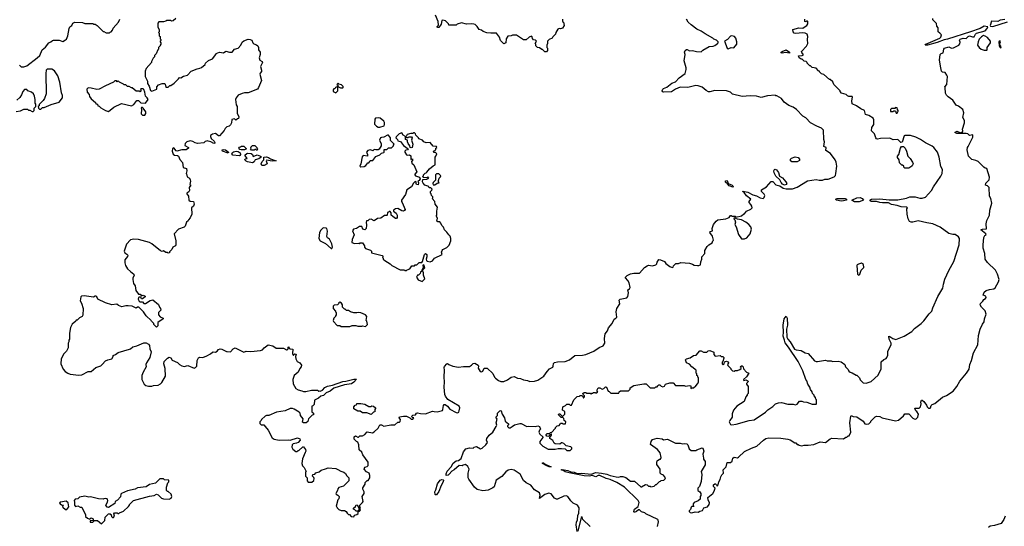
# Model space of a CAD drawing. Extents: x 2386423 to 2568864, y 578392 to 761999.
# Tile 62 of 256: x 2476534 to 2489059, y 640548 to 646988. Entities that reach past the tile are written whole.
import ezdxf

# ---------------------------------------------------------------- set-up
doc = ezdxf.new("R2010")
doc.units = 0

msp = doc.modelspace()

# ---------------------------------------------------------------- linework, layer by layer
at = {"layer": '0CON05XD'}
for points in [[(2483440, 646995), (2483440, 646965), (2483450, 646955), (2483460, 646915), (2483438, 646882), (2483415, 646872), (2483395, 646878), (2483382, 646868), (2483353, 646827), (2483350, 646805), (2483315, 646770), (2483308, 646755), (2483270, 646735), (2483250, 646715), (2483250, 646685), (2483240, 646665), (2483240, 646635), (2483250, 646625), (2483250, 646595), (2483235, 646580), (2483215, 646580), (2483185, 646610), (2483175, 646610), (2483145, 646630), (2483123, 646633), (2483100, 646655), (2483098, 646678), (2483090, 646685), (2483110, 646715), (2483095, 646730), (2483072, 646732), (2483058, 646748), (2483055, 646770), (2483045, 646778), (2483015, 646768), (2482975, 646732), (2482943, 646733), (2482855, 646790), (2482805, 646792), (2482785, 646782), (2482743, 646777), (2482722, 646745), (2482718, 646692), (2482695, 646682), (2482650, 646725), (2482638, 646765), (2482598, 646818), (2482526, 646816), (2482475, 646822), (2482428, 646838), (2482410, 646855), (2482378, 646865), (2482355, 646900), (2482330, 646925), (2482312, 646932), (2482285, 646937), (2482217, 646933), (2482155, 646947), (2482098, 646932), (2482085, 646920), (2481995, 646920), (2481990, 646935), (2481950, 646975), (2481915, 646982), (2481904, 646976), (2481897, 646933), (2481865, 646891), (2481855, 646890), (2481847, 646895), (2481847, 646903), (2481862, 646918), (2481858, 646965), (2481825, 647046)], [(2476532, 646412), (2476555, 646390), (2476585, 646390), (2476625, 646400), (2476758, 646502), (2476790, 646535), (2476822, 646605), (2476863, 646637), (2476907, 646693), (2476930, 646705), (2476950, 646725), (2476965, 646730), (2477035, 646728), (2477085, 646710), (2477118, 646732), (2477128, 646742), (2477146, 646784), (2477163, 646877), (2477174, 646896), (2477198, 646915), (2477212, 646945), (2477235, 646958), (2477332, 646952), (2477365, 646940), (2477465, 646940), (2477475, 646930), (2477495, 646930), (2477520, 646915), (2477595, 646840), (2477605, 646840), (2477635, 646820), (2477675, 646820), (2477685, 646830), (2477698, 646832), (2477717, 646853), (2477725, 646880), (2477790, 646955), (2477808, 646995)], [(2478520, 647005), (2478488, 646972), (2478465, 646970), (2478455, 646980), (2478405, 646980), (2478392, 646968), (2478365, 646960), (2478305, 646960), (2478290, 646945), (2478290, 646895), (2478310, 646865), (2478310, 646835), (2478302, 646825), (2478310, 646815), (2478310, 646785), (2478320, 646775), (2478320, 646745), (2478330, 646735), (2478330, 646725), (2478320, 646715), (2478320, 646705), (2478330, 646695), (2478330, 646675), (2478320, 646665), (2478320, 646655), (2478300, 646635), (2478300, 646615), (2478290, 646605), (2478270, 646555), (2478250, 646535), (2478250, 646515), (2478233, 646497), (2478210, 646455), (2478210, 646445), (2478143, 646367), (2478132, 646335), (2478132, 646265), (2478160, 646205), (2478162, 646175), (2478182, 646145), (2478199, 646089), (2478215, 646078), (2478280, 646105), (2478280, 646135), (2478300, 646160), (2478345, 646177), (2478378, 646178), (2478387, 646167), (2478395, 646130), (2478425, 646130), (2478445, 646150), (2478455, 646150), (2478499, 646181), (2478554, 646236), (2478568, 646252), (2478585, 646248), (2478620, 646270), (2478668, 646285), (2478716, 646334), (2478790, 646365), (2478825, 646370), (2478849, 646381), (2478892, 646418), (2478900, 646435), (2478935, 646470), (2478985, 646492), (2479030, 646545), (2479035, 646560), (2479076, 646576), (2479125, 646569), (2479155, 646586), (2479205, 646574), (2479236, 646574), (2479265, 646613), (2479315, 646628), (2479348, 646665), (2479365, 646702), (2479385, 646720), (2479441, 646739), (2479465, 646738), (2479486, 646726), (2479498, 646695), (2479511, 646681), (2479548, 646668), (2479562, 646655), (2479572, 646635), (2479572, 646605), (2479592, 646575), (2479592, 646545), (2479582, 646505), (2479590, 646475), (2479620, 646455), (2479622, 646445), (2479598, 646395), (2479612, 646345), (2479612, 646328), (2479592, 646308), (2479588, 646295), (2479610, 646215), (2479573, 646125), (2479558, 646105), (2479440, 646060), (2479395, 646060), (2479365, 646048), (2479312, 646028), (2479287, 645995), (2479280, 645975), (2479290, 645905), (2479300, 645885), (2479302, 645802), (2479322, 645755), (2479318, 645732), (2479303, 645727), (2479285, 645710), (2479265, 645728), (2479235, 645718), (2479230, 645675), (2479215, 645650), (2479197, 645633), (2479170, 645625), (2479147, 645603), (2479135, 645580), (2479078, 645512), (2479065, 645510), (2479025, 645540), (2478988, 645532), (2478962, 645515), (2478960, 645505), (2478969, 645479), (2479008, 645445), (2479018, 645425), (2479015, 645418), (2479005, 645414), (2478965, 645437), (2478933, 645443), (2478925, 645450), (2478895, 645440), (2478877, 645423), (2478795, 645416), (2478765, 645421), (2478735, 645440), (2478705, 645447), (2478660, 645435), (2478638, 645415), (2478635, 645390), (2478680, 645365), (2478680, 645355), (2478650, 645335), (2478595, 645333), (2478535, 645318), (2478525, 645320), (2478495, 645358), (2478479, 645351), (2478473, 645315), (2478485, 645280), (2478505, 645266), (2478543, 645263), (2478554, 645254), (2478571, 645211), (2478604, 645174), (2478615, 645110), (2478658, 645095), (2478662, 645065), (2478650, 645035), (2478657, 645027), (2478665, 644990), (2478693, 644973), (2478703, 644953), (2478707, 644935), (2478700, 644895), (2478710, 644885), (2478692, 644855), (2478694, 644815), (2478685, 644800), (2478660, 644785), (2478660, 644775), (2478682, 644745), (2478688, 644695), (2478705, 644680), (2478745, 644677), (2478754, 644645), (2478744, 644616), (2478722, 644595), (2478723, 644515), (2478701, 644469), (2478680, 644445), (2478678, 644432), (2478656, 644414), (2478638, 644362), (2478625, 644350), (2478554, 644326), (2478498, 644265), (2478520, 644175), (2478521, 644125), (2478517, 644115), (2478482, 644095), (2478471, 644069), (2478442, 644038), (2478440, 644025), (2478425, 644020), (2478415, 644030), (2478395, 644030), (2478365, 644048), (2478345, 644043), (2478325, 644050), (2478215, 644140), (2478186, 644156), (2478045, 644194), (2477985, 644199), (2477945, 644190), (2477893, 644135), (2477863, 644045), (2477870, 644025), (2477899, 644009), (2477908, 643995), (2477905, 643978), (2477872, 643935), (2477873, 643897), (2477881, 643865), (2477905, 643822), (2477945, 643787)], [(2480785, 640670), (2480792, 640688), (2480825, 640700), (2480838, 640712), (2480840, 640740), (2480855, 640740), (2480870, 640755), (2480860, 640765), (2480860, 640775), (2480870, 640785), (2480860, 640795), (2480860, 640815), (2480895, 640850), (2480902, 640865), (2480892, 640925), (2480918, 640965), (2480918, 640985), (2480901, 641021), (2480901, 641039), (2480930, 641085), (2480930, 641105), (2480955, 641130), (2480968, 641132), (2480990, 641165), (2480990, 641195), (2480980, 641225), (2480945, 641240), (2480918, 641275), (2480925, 641302), (2480955, 641310), (2480968, 641322), (2480968, 641365), (2480900, 641455), (2480885, 641490), (2480852, 641522), (2480848, 641585), (2480837, 641617), (2480820, 641625), (2480790, 641655), (2480790, 641685), (2480805, 641698), (2480835, 641680), (2480845, 641680), (2480863, 641697), (2480895, 641698), (2480926, 641714), (2480955, 641748), (2481022, 641738), (2481045, 641750), (2481093, 641797), (2481115, 641838), (2481135, 641840), (2481165, 641822), (2481257, 641837), (2481305, 641838), (2481345, 641870), (2481367, 641873), (2481375, 641880), (2481380, 641905), (2481360, 641925), (2481365, 641938), (2481415, 641947), (2481455, 641947), (2481498, 641928), (2481515, 641910), (2481535, 641910), (2481547, 641927), (2481532, 641932), (2481520, 641945), (2481535, 641960), (2481570, 641965), (2481580, 641985), (2481595, 641992), (2481635, 641982), (2481695, 641980), (2481785, 642010), (2481808, 642008), (2481845, 642004), (2481911, 642019), (2481919, 642031), (2481924, 642085), (2481935, 642098), (2481947, 642097), (2481978, 642075), (2482007, 642037), (2482085, 641993), (2482105, 641992), (2482119, 642001), (2482126, 642014), (2482132, 642055), (2482126, 642076), (2481982, 642162), (2481951, 642201), (2481943, 642223), (2481932, 642315), (2481939, 642385), (2481934, 642445), (2481940, 642535), (2481933, 642565), (2481939, 642581), (2481970, 642615), (2481977, 642617), (2481993, 642603), (2482043, 642583), (2482115, 642572), (2482179, 642581), (2482255, 642580), (2482283, 642597), (2482302, 642618), (2482325, 642622), (2482368, 642595), (2482372, 642585), (2482365, 642560), (2482392, 642515), (2482408, 642512), (2482425, 642520), (2482442, 642558), (2482479, 642559), (2482555, 642492), (2482574, 642445), (2482588, 642432), (2482625, 642402), (2482655, 642388), (2482695, 642387), (2482741, 642409), (2482785, 642443), (2482825, 642452), (2482865, 642432), (2482905, 642428), (2482945, 642408), (2482995, 642402), (2483025, 642390), (2483085, 642393), (2483124, 642406), (2483202, 642455), (2483245, 642518), (2483275, 642548), (2483315, 642570), (2483322, 642585), (2483324, 642616), (2483339, 642631), (2483375, 642640), (2483475, 642642), (2483527, 642663), (2483595, 642718), (2483693, 642723), (2483735, 642732), (2483837, 642773), (2483905, 642820), (2483955, 642842), (2483977, 642877), (2483972, 642935), (2483980, 642995), (2484010, 643035), (2484025, 643070), (2484070, 643125), (2484095, 643180), (2484118, 643192), (2484130, 643205), (2484123, 643275), (2484132, 643315), (2484168, 643375), (2484158, 643422), (2484174, 643436), (2484235, 643448), (2484256, 643454), (2484271, 643469), (2484280, 643515), (2484270, 643555), (2484293, 643567), (2484302, 643585), (2484286, 643645), (2484272, 643672), (2484240, 643705), (2484240, 643715), (2484260, 643735), (2484304, 643756), (2484345, 643766), (2484420, 643765), (2484484, 643836), (2484515, 643860), (2484535, 643867), (2484585, 643860), (2484625, 643870), (2484640, 643885), (2484642, 643905), (2484665, 643938), (2484685, 643937), (2484736, 643916), (2484755, 643888), (2484805, 643852), (2484835, 643840), (2484848, 643842), (2484852, 643858), (2484883, 643887), (2484915, 643890), (2484945, 643902), (2485055, 643892), (2485092, 643882), (2485115, 643868), (2485155, 643862), (2485175, 643862), (2485196, 643874), (2485198, 643912), (2485210, 643945), (2485212, 643975), (2485248, 644015), (2485250, 644055), (2485280, 644105), (2485300, 644125), (2485345, 644150), (2485350, 644175), (2485360, 644185), (2485347, 644235), (2485313, 644285), (2485323, 644297), (2485347, 644303), (2485342, 644335), (2485360, 644385), (2485392, 644425), (2485415, 644442), (2485515, 644457), (2485560, 644475), (2485575, 644500), (2485585, 644500), (2485595, 644490), (2485635, 644490), (2485645, 644480), (2485717, 644493), (2485745, 644520), (2485755, 644520), (2485780, 644555), (2485835, 644580), (2485850, 644595), (2485847, 644617), (2485835, 644640), (2485812, 644665), (2485813, 644677), (2485837, 644705), (2485778, 644748), (2485750, 644790), (2485732, 644805), (2485735, 644810), (2485795, 644794), (2485861, 644761), (2485909, 644749), (2485952, 644725), (2485990, 644715), (2486005, 644728), (2486011, 644755), (2486005, 644772), (2485972, 644805), (2485970, 644825), (2486036, 644864), (2486095, 644930), (2486115, 644930), (2486155, 644890), (2486205, 644878), (2486248, 644848), (2486286, 644836), (2486363, 644837), (2486425, 644860), (2486555, 644940), (2486665, 644958), (2486705, 644948), (2486745, 644948), (2486778, 644962), (2486819, 644961), (2486895, 644992), (2486911, 645009), (2486918, 645032), (2486928, 645128), (2486920, 645175), (2486906, 645206), (2486847, 645287), (2486787, 645325), (2486792, 645365), (2486762, 645375), (2486774, 645435), (2486763, 645467), (2486760, 645585), (2486735, 645610), (2486673, 645633), (2486595, 645678), (2486535, 645740), (2486495, 645760), (2486416, 645846), (2486375, 645878), (2486317, 645897), (2486261, 645941), (2486226, 645986), (2486165, 646020), (2486155, 646020), (2486145, 646030), (2486045, 646020), (2485965, 646000), (2485905, 646018), (2485825, 646020), (2485725, 646012), (2485603, 646043), (2485577, 646067), (2485525, 646082), (2485375, 646088), (2485315, 646072), (2485295, 646073), (2485265, 646088), (2485215, 646130), (2485166, 646146), (2485135, 646150), (2485035, 646128), (2484935, 646132), (2484875, 646107), (2484825, 646070), (2484725, 646066), (2484711, 646071), (2484706, 646085), (2484714, 646105), (2484725, 646114), (2484765, 646132), (2484828, 646182), (2484875, 646198), (2484925, 646248), (2484998, 646305), (2485013, 646355), (2485013, 646375), (2484986, 646465), (2485001, 646545), (2484993, 646575), (2484998, 646595), (2485015, 646608), (2485025, 646608), (2485055, 646592), (2485095, 646598), (2485145, 646582), (2485205, 646580), (2485225, 646600), (2485305, 646648), (2485355, 646652), (2485375, 646662), (2485410, 646685), (2485420, 646695), (2485420, 646705), (2485397, 646727), (2485365, 646740), (2485350, 646755), (2485255, 646808), (2485205, 646843), (2485149, 646869), (2485075, 646921), (2485038, 646955), (2485018, 646995)], [(2485700, 642575), (2485715, 642590), (2485725, 642590), (2485737, 642577), (2485742, 642552), (2485778, 642508), (2485808, 642495), (2485780, 642450), (2485740, 642415), (2485745, 642400), (2485775, 642410), (2485800, 642395), (2485798, 642382), (2485780, 642365), (2485780, 642355), (2485800, 642325), (2485800, 642235), (2485790, 642225), (2485790, 642215), (2485770, 642195), (2485750, 642135), (2485658, 642075), (2485613, 642025), (2485597, 641977), (2485596, 641934), (2485568, 641895), (2485560, 641875), (2485575, 641842), (2485595, 641838), (2485647, 641847), (2485815, 641892), (2485878, 641902), (2486023, 641997), (2486051, 642029), (2486115, 642070), (2486150, 642105), (2486185, 642118), (2486225, 642120), (2486305, 642100), (2486375, 642100), (2486405, 642092), (2486425, 642100), (2486453, 642137), (2486485, 642138), (2486505, 642130), (2486547, 642127), (2486615, 642102), (2486665, 642100), (2486670, 642105), (2486670, 642155), (2486660, 642165), (2486657, 642187), (2486640, 642205), (2486640, 642215), (2486620, 642235), (2486617, 642257), (2486592, 642288), (2486587, 642317), (2486560, 642355), (2486547, 642397), (2486533, 642413), (2486497, 642525), (2486437, 642645), (2486316, 642825), (2486270, 642880), (2486265, 642915), (2486248, 642965), (2486252, 643015), (2486246, 643105), (2486261, 643185), (2486285, 643220), (2486297, 643195), (2486303, 643105), (2486288, 643055), (2486292, 642952), (2486304, 642925), (2486334, 642895), (2486392, 642802), (2486411, 642791), (2486475, 642783), (2486526, 642755), (2486563, 642743), (2486645, 642650), (2486665, 642642), (2486684, 642644), (2486785, 642658), (2486805, 642650), (2486855, 642650), (2486875, 642642), (2486945, 642648), (2486985, 642640), (2487030, 642605), (2487040, 642575), (2487075, 642540), (2487082, 642522), (2487098, 642508), (2487125, 642500), (2487175, 642470), (2487185, 642470), (2487217, 642437), (2487225, 642410), (2487263, 642373), (2487302, 642368), (2487365, 642390), (2487455, 642470), (2487492, 642548), (2487492, 642638), (2487525, 642670), (2487555, 642680), (2487567, 642693), (2487578, 642725), (2487578, 642775), (2487622, 642855), (2487620, 642875), (2487596, 642925), (2487590, 642965), (2487605, 642963), (2487643, 642935), (2487679, 642921), (2487786, 642964), (2487882, 643025), (2487918, 643062), (2488000, 643125), (2488035, 643160), (2488102, 643248), (2488139, 643281), (2488151, 643325), (2488212, 643468), (2488279, 643575), (2488284, 643625), (2488302, 643688), (2488355, 643802), (2488416, 643915), (2488487, 644125), (2488488, 644205), (2488475, 644230), (2488435, 644257), (2488405, 644258), (2488355, 644270), (2488245, 644352), (2488150, 644395), (2488074, 644404), (2487965, 644433), (2487895, 644413), (2487873, 644413), (2487854, 644424), (2487838, 644455), (2487823, 644515), (2487820, 644585), (2487828, 644595), (2487820, 644605), (2487749, 644609), (2487695, 644628), (2487625, 644638), (2487585, 644658), (2487508, 644662), (2487475, 644663), (2487435, 644678), (2487365, 644675), (2487352, 644685), (2487350, 644695), (2487372, 644708), (2487475, 644710), (2487595, 644698), (2487705, 644698), (2487815, 644720), (2487857, 644737), (2487925, 644738), (2487985, 644718), (2488015, 644718), (2488055, 644733), (2488134, 644816), (2488157, 644865), (2488252, 644998), (2488270, 645035), (2488273, 645083), (2488254, 645124), (2488229, 645239), (2488208, 645305), (2488163, 645363), (2488141, 645381), (2488055, 645422), (2487994, 645464), (2487935, 645493), (2487866, 645516), (2487793, 645517), (2487785, 645510), (2487758, 645432), (2487745, 645427), (2487733, 645435), (2487707, 645467), (2487645, 645462), (2487602, 645482), (2487485, 645478), (2487445, 645468), (2487434, 645474), (2487423, 645485), (2487407, 645537), (2487368, 645575), (2487373, 645617), (2487400, 645655), (2487400, 645715), (2487390, 645735), (2487335, 645772), (2487294, 645784), (2487280, 645835), (2487234, 645854), (2487178, 645895), (2487125, 645920), (2487120, 645955), (2487130, 646005), (2487125, 646010), (2487083, 646013), (2487065, 646020), (2487047, 646037), (2486990, 646055), (2486970, 646075), (2486970, 646085), (2486890, 646165), (2486878, 646198), (2486845, 646230), (2486835, 646230), (2486765, 646290), (2486735, 646300), (2486710, 646325), (2486710, 646335), (2486695, 646340), (2486665, 646370), (2486615, 646382), (2486595, 646400), (2486585, 646400), (2486550, 646435), (2486550, 646445), (2486540, 646455), (2486515, 646460), (2486490, 646485), (2486475, 646488), (2486448, 646505), (2486442, 646528), (2486489, 646531), (2486507, 646543), (2486482, 646572), (2486480, 646585), (2486545, 646650), (2486562, 646685), (2486556, 646735), (2486561, 646775), (2486550, 646805), (2486525, 646816), (2486495, 646820), (2486405, 646811), (2486386, 646816), (2486372, 646835), (2486370, 646865), (2486445, 646883), (2486495, 646881), (2486525, 646900), (2486548, 646915), (2486558, 646935), (2486560, 646965), (2486555, 646970), (2486545, 646970), (2486535, 646960), (2486520, 646965), (2486520, 646995)], [(2488798, 645115), (2488726, 645186), (2488699, 645199), (2488645, 645210), (2488603, 645255), (2488588, 645335), (2488590, 645365), (2488600, 645375), (2488658, 645495), (2488660, 645525), (2488618, 645518), (2488596, 645536), (2488575, 645541), (2488455, 645542), (2488431, 645555), (2488455, 645571), (2488505, 645550), (2488526, 645564), (2488532, 645575), (2488528, 645595), (2488553, 645675), (2488553, 645705), (2488531, 645745), (2488546, 645806), (2488530, 645845), (2488475, 645890), (2488445, 645900), (2488403, 645965), (2488347, 646007), (2488325, 646030), (2488312, 646055), (2488308, 646128), (2488302, 646135), (2488330, 646165), (2488337, 646265), (2488330, 646285), (2488305, 646318), (2488275, 646322), (2488262, 646335), (2488250, 646375), (2488237, 646475), (2488243, 646547), (2488255, 646560), (2488280, 646565), (2488290, 646615), (2488300, 646625), (2488355, 646642), (2488387, 646627), (2488415, 646632), (2488480, 646665), (2488495, 646680), (2488496, 646704), (2488490, 646725), (2488498, 646742), (2488535, 646752), (2488575, 646750), (2488600, 646775), (2488615, 646781), (2488655, 646770), (2488675, 646771), (2488691, 646805), (2488704, 646816), (2488815, 646846), (2488842, 646875), (2488849, 646899), (2488805, 646905), (2488752, 646878), (2488628, 646832), (2488335, 646741), (2488295, 646734), (2488205, 646698), (2488084, 646664), (2488053, 646663), (2488062, 646675), (2488240, 646755), (2488250, 646765), (2488260, 646795), (2488238, 646818), (2488220, 646835), (2488220, 646885), (2488200, 646905), (2488198, 646938), (2488150, 646985), (2488150, 647005)], [(2489068, 646992), (2489007, 646983), (2488975, 646967), (2488895, 646968), (2488878, 646915), (2488882, 646905), (2488915, 646902), (2489100, 646960)], [(2485545, 646619), (2485555, 646621), (2485585, 646633), (2485618, 646632), (2485655, 646678), (2485658, 646705), (2485646, 646754), (2485628, 646775), (2485595, 646782), (2485575, 646778), (2485540, 646735), (2485502, 646715), (2485533, 646625), (2485545, 646619)], [(2488835, 646599), (2488843, 646605), (2488843, 646635), (2488882, 646695), (2488884, 646715), (2488845, 646760), (2488815, 646780), (2488794, 646786), (2488769, 646771), (2488740, 646740), (2488726, 646705), (2488720, 646665), (2488740, 646635), (2488765, 646612), (2488805, 646599), (2488835, 646599)], [(2489015, 646630), (2489019, 646645), (2489000, 646675), (2489010, 646705), (2489005, 646718), (2488990, 646705), (2488994, 646656), (2489005, 646634), (2489015, 646630)], [(2486235, 646562), (2486220, 646565), (2486221, 646575), (2486232, 646585), (2486285, 646603), (2486327, 646575), (2486325, 646564), (2486275, 646571), (2486235, 646562)], [(2476805, 645850), (2476825, 645870), (2476847, 645873), (2476935, 645912), (2477035, 645940), (2477077, 645993), (2477080, 646025), (2477067, 646057), (2477043, 646195), (2477018, 646275), (2476979, 646339), (2476945, 646360), (2476885, 646360), (2476873, 646347), (2476868, 646305), (2476873, 646047), (2476852, 645985), (2476835, 645960), (2476782, 645908), (2476780, 645895), (2476770, 645885), (2476772, 645862), (2476785, 645850), (2476805, 645850)], [(2477665, 645820), (2477730, 645875), (2477828, 645922), (2477955, 645892), (2477988, 645912), (2478025, 645960), (2478045, 645960), (2478075, 645930), (2478135, 645929), (2478167, 645975), (2478157, 645995), (2478133, 646015), (2478128, 646065), (2478115, 646100), (2478105, 646110), (2478075, 646110), (2478070, 646095), (2478080, 646085), (2478065, 646070), (2478055, 646080), (2478015, 646080), (2477965, 646120), (2477955, 646120), (2477927, 646137), (2477905, 646140), (2477885, 646160), (2477865, 646160), (2477855, 646170), (2477802, 646192), (2477785, 646210), (2477775, 646200), (2477765, 646210), (2477745, 646210), (2477728, 646192), (2477625, 646148), (2477545, 646103), (2477515, 646100), (2477445, 646118), (2477405, 646120), (2477390, 646105), (2477392, 646065), (2477417, 646037), (2477423, 646013), (2477444, 645984), (2477500, 645935), (2477505, 645920), (2477515, 645920), (2477530, 645905), (2477530, 645895), (2477545, 645890), (2477567, 645867), (2477625, 645832), (2477665, 645820)], [(2480555, 646060), (2480580, 646085), (2480580, 646140), (2480615, 646120), (2480645, 646120), (2480650, 646125), (2480648, 646138), (2480628, 646158), (2480595, 646170), (2480585, 646180), (2480570, 646165), (2480580, 646155), (2480580, 646140), (2480552, 646128), (2480548, 646112), (2480532, 646108), (2480520, 646095), (2480520, 646075), (2480555, 646060)], [(2476488, 645822), (2476545, 645830), (2476585, 645850), (2476635, 645850), (2476645, 645840), (2476665, 645840), (2476695, 645820), (2476705, 645820), (2476718, 645832), (2476720, 645865), (2476740, 645885), (2476740, 645915), (2476730, 645925), (2476730, 645975), (2476722, 646015), (2476708, 646045), (2476686, 646066), (2476640, 646085), (2476625, 646100), (2476595, 646100), (2476573, 646077), (2476558, 646035), (2476535, 646000), (2476500, 645965)], [(2478095, 645773), (2478125, 645774), (2478141, 645795), (2478141, 645815), (2478105, 645862), (2478095, 645872), (2478085, 645872), (2478078, 645865), (2478083, 645845), (2478081, 645791), (2478095, 645773)], [(2487695, 645800), (2487710, 645825), (2487710, 645835), (2487700, 645845), (2487698, 645868), (2487675, 645870), (2487665, 645860), (2487625, 645860), (2487612, 645848), (2487612, 645822), (2487645, 645820), (2487655, 645830), (2487675, 645830), (2487682, 645802), (2487695, 645800)], [(2481115, 645623), (2481169, 645641), (2481177, 645655), (2481175, 645680), (2481165, 645700), (2481120, 645735), (2481105, 645742), (2481062, 645738), (2481050, 645725), (2481048, 645658), (2481072, 645635), (2481095, 645624), (2481115, 645623)], [(2481455, 643800), (2481465, 643810), (2481498, 643822), (2481522, 643858), (2481555, 643860), (2481565, 643870), (2481585, 643870), (2481615, 643900), (2481648, 643902), (2481660, 643915), (2481682, 644005), (2481695, 644018), (2481712, 644002), (2481712, 643975), (2481703, 643945), (2481708, 643928), (2481718, 643918), (2481755, 643910), (2481787, 643923), (2481810, 643955), (2481910, 644005), (2481902, 644035), (2481907, 644055), (2481915, 644067), (2481966, 644094), (2481998, 644122), (2482020, 644175), (2482020, 644205), (2482010, 644235), (2481992, 644252), (2481969, 644289), (2481938, 644315), (2481925, 644350), (2481905, 644370), (2481893, 644403), (2481877, 644417), (2481855, 644418), (2481842, 644425), (2481848, 644465), (2481832, 644495), (2481840, 644505), (2481840, 644555), (2481850, 644605), (2481820, 644645), (2481817, 644677), (2481780, 644715), (2481790, 644725), (2481790, 644735), (2481772, 644752), (2481770, 644775), (2481760, 644785), (2481760, 644805), (2481778, 644822), (2481780, 644835), (2481765, 644850), (2481745, 644850), (2481737, 644867), (2481690, 644885), (2481665, 644910), (2481660, 644925), (2481662, 644958), (2481715, 644960), (2481740, 644975), (2481725, 644990), (2481715, 644980), (2481672, 644982), (2481660, 644995), (2481670, 645005), (2481670, 645015), (2481692, 645038), (2481705, 645040), (2481715, 645050), (2481747, 645093), (2481795, 645132), (2481820, 645145), (2481818, 645242), (2481830, 645255), (2481840, 645285), (2481825, 645300), (2481802, 645302), (2481800, 645315), (2481828, 645332), (2481830, 645355), (2481840, 645365), (2481838, 645378), (2481795, 645380), (2481757, 645427), (2481705, 645422), (2481677, 645437), (2481657, 645457), (2481612, 645472), (2481608, 645488), (2481572, 645522), (2481568, 645538), (2481555, 645550), (2481545, 645550), (2481535, 645540), (2481508, 645542), (2481465, 645528), (2481450, 645505), (2481455, 645490), (2481475, 645490), (2481481, 645499), (2481495, 645501), (2481517, 645497), (2481527, 645487), (2481518, 645455), (2481534, 645405), (2481527, 645365), (2481515, 645358), (2481502, 645362), (2481498, 645385), (2481477, 645415), (2481468, 645435), (2481468, 645458), (2481440, 645465), (2481440, 645505), (2481411, 645521), (2481395, 645550), (2481362, 645538), (2481322, 645498), (2481320, 645485), (2481340, 645465), (2481345, 645450), (2481378, 645438), (2481415, 645388), (2481478, 645348), (2481468, 645332), (2481445, 645330), (2481433, 645317), (2481432, 645305), (2481455, 645272), (2481465, 645268), (2481495, 645270), (2481508, 645258), (2481512, 645212), (2481525, 645218), (2481537, 645207), (2481520, 645185), (2481522, 645165), (2481548, 645145), (2481588, 645055), (2481560, 645025), (2481562, 645015), (2481570, 645005), (2481620, 644985), (2481630, 644965), (2481616, 644944), (2481600, 644935), (2481608, 644915), (2481605, 644890), (2481584, 644894), (2481578, 644905), (2481578, 644928), (2481565, 644930), (2481545, 644910), (2481518, 644862), (2481458, 644825), (2481440, 644765), (2481390, 644695), (2481390, 644675), (2481398, 644665), (2481436, 644576), (2481429, 644561), (2481415, 644553), (2481395, 644558), (2481345, 644587), (2481315, 644582), (2481290, 644565), (2481290, 644555), (2481325, 644530), (2481338, 644505), (2481337, 644473), (2481327, 644463), (2481315, 644462), (2481280, 644485), (2481260, 644505), (2481260, 644535), (2481245, 644550), (2481235, 644550), (2481225, 644540), (2481212, 644538), (2481210, 644505), (2481205, 644500), (2481173, 644497), (2481130, 644465), (2481088, 644462), (2481045, 644430), (2481005, 644452), (2480982, 644448), (2480965, 644430), (2480945, 644430), (2480940, 644415), (2480948, 644375), (2480940, 644335), (2480925, 644318), (2480900, 644325), (2480885, 644360), (2480855, 644360), (2480817, 644333), (2480780, 644325), (2480768, 644305), (2480788, 644255), (2480762, 644195), (2480760, 644155), (2480795, 644143), (2480848, 644148), (2480855, 644140), (2480865, 644150), (2480895, 644150), (2480920, 644115), (2480920, 644095), (2480935, 644080), (2480998, 644058), (2481010, 644045), (2481010, 644025), (2481145, 643990), (2481160, 643975), (2481150, 643965), (2481160, 643955), (2481160, 643945), (2481180, 643925), (2481246, 643886), (2481270, 643865), (2481375, 643810), (2481428, 643808), (2481435, 643800), (2481455, 643800)], [(2480875, 645118), (2480915, 645122), (2480936, 645134), (2480965, 645170), (2480975, 645170), (2480990, 645185), (2480992, 645198), (2481025, 645200), (2481065, 645248), (2481115, 645270), (2481135, 645290), (2481165, 645300), (2481170, 645305), (2481172, 645338), (2481205, 645340), (2481225, 645360), (2481262, 645358), (2481290, 645385), (2481290, 645395), (2481300, 645405), (2481252, 645452), (2481250, 645485), (2481225, 645520), (2481215, 645520), (2481167, 645493), (2481135, 645492), (2481122, 645485), (2481113, 645455), (2481132, 645412), (2481132, 645385), (2481109, 645341), (2481095, 645333), (2481063, 645333), (2481045, 645340), (2481025, 645320), (2480995, 645332), (2480965, 645327), (2480948, 645305), (2480960, 645275), (2480958, 645252), (2480905, 645260), (2480890, 645245), (2480872, 645155), (2480860, 645125), (2480875, 645118)], [(2479185, 645293), (2479116, 645316), (2479108, 645325), (2479110, 645335), (2479125, 645339), (2479154, 645335), (2479192, 645305), (2479185, 645293)], [(2479325, 645257), (2479247, 645267), (2479231, 645285), (2479240, 645300), (2479255, 645308), (2479286, 645316), (2479313, 645313), (2479340, 645295), (2479344, 645275), (2479335, 645262), (2479325, 645257)], [(2479395, 645332), (2479353, 645333), (2479335, 645340), (2479320, 645355), (2479332, 645368), (2479345, 645370), (2479355, 645380), (2479385, 645380), (2479420, 645345), (2479395, 645332)], [(2479495, 645170), (2479433, 645183), (2479415, 645190), (2479400, 645205), (2479402, 645218), (2479430, 645225), (2479397, 645265), (2479422, 645288), (2479437, 645293), (2479479, 645289), (2479496, 645275), (2479505, 645250), (2479555, 645269), (2479598, 645255), (2479610, 645245), (2479575, 645220), (2479530, 645205), (2479515, 645180), (2479495, 645170)], [(2479555, 645330), (2479545, 645330), (2479535, 645340), (2479525, 645340), (2479515, 645330), (2479485, 645330), (2479470, 645345), (2479480, 645355), (2479470, 645365), (2479495, 645390), (2479525, 645390), (2479550, 645365), (2479550, 645355), (2479560, 645345), (2479555, 645330)], [(2487845, 645100), (2487792, 645102), (2487780, 645115), (2487780, 645125), (2487765, 645140), (2487755, 645140), (2487725, 645170), (2487720, 645205), (2487702, 645235), (2487700, 645255), (2487717, 645273), (2487738, 645355), (2487753, 645377), (2487775, 645377), (2487797, 645355), (2487817, 645317), (2487832, 645255), (2487862, 645225), (2487892, 645175), (2487898, 645155), (2487888, 645132), (2487868, 645112), (2487855, 645110), (2487845, 645100)], [(2479645, 645134), (2479616, 645136), (2479607, 645155), (2479617, 645185), (2479642, 645208), (2479641, 645239), (2479675, 645243), (2479700, 645235), (2479725, 645218), (2479798, 645195), (2479745, 645189), (2479675, 645202), (2479668, 645195), (2479682, 645155), (2479645, 645134)], [(2486355, 645180), (2486340, 645195), (2486340, 645215), (2486353, 645227), (2486400, 645245), (2486436, 645236), (2486452, 645215), (2486452, 645198), (2486425, 645182), (2486355, 645180)], [(2484648, 640545), (2484660, 640605), (2484658, 640625), (2484650, 640635), (2484500, 640705), (2484485, 640720), (2484443, 640733), (2484417, 640757), (2484405, 640758), (2484382, 640735), (2484352, 640725), (2484347, 640735), (2484356, 640764), (2484400, 640800), (2484415, 640850), (2484403, 640875), (2484230, 641045), (2484132, 641105), (2484044, 641145), (2483995, 641158), (2483915, 641193), (2483895, 641192), (2483865, 641178), (2483815, 641193), (2483783, 641187), (2483715, 641188), (2483525, 641227), (2483475, 641241), (2483448, 641258), (2483424, 641265), (2483435, 641271), (2483505, 641258), (2483545, 641240), (2483588, 641235), (2483625, 641220), (2483685, 641225), (2483805, 641212), (2483865, 641231), (2483936, 641224), (2484002, 641212), (2484045, 641193), (2484120, 641175), (2484155, 641172), (2484175, 641180), (2484205, 641180), (2484247, 641167), (2484305, 641120), (2484355, 641120), (2484435, 641052), (2484445, 641052), (2484495, 641080), (2484517, 641077), (2484535, 641060), (2484555, 641060), (2484565, 641052), (2484605, 641060), (2484625, 641080), (2484635, 641080), (2484672, 641118), (2484685, 641120), (2484695, 641130), (2484730, 641135), (2484745, 641150), (2484748, 641165), (2484725, 641200), (2484695, 641210), (2484682, 641222), (2484680, 641275), (2484640, 641335), (2484638, 641365), (2484645, 641380), (2484675, 641400), (2484685, 641400), (2484696, 641424), (2484682, 641482), (2484646, 641526), (2484558, 641588), (2484568, 641625), (2484585, 641652), (2484645, 641668), (2484705, 641660), (2484725, 641648), (2484775, 641658), (2484875, 641603), (2484934, 641606), (2484965, 641597), (2484995, 641600), (2485020, 641595), (2485032, 641585), (2485052, 641532), (2485075, 641510), (2485135, 641510), (2485148, 641522), (2485217, 641547), (2485225, 641540), (2485237, 641505), (2485224, 641465), (2485233, 641415), (2485235, 641400), (2485252, 641372), (2485252, 641328), (2485202, 641245), (2485212, 641205), (2485202, 641118), (2485180, 641055), (2485160, 641035), (2485160, 641005), (2485186, 640986), (2485200, 640965), (2485199, 640941), (2485190, 640925), (2485190, 640895), (2485165, 640872), (2485115, 640850), (2485103, 640835), (2485100, 640815), (2485108, 640802), (2485085, 640800), (2485075, 640790), (2485067, 640763), (2485052, 640745), (2485052, 640735), (2485064, 640724), (2485085, 640720), (2485125, 640732), (2485165, 640728), (2485185, 640740), (2485221, 640749), (2485237, 640783), (2485282, 640795), (2485303, 640825), (2485310, 640845), (2485292, 640885), (2485290, 640915), (2485353, 640967), (2485368, 640995), (2485380, 641035), (2485360, 641055), (2485360, 641075), (2485375, 641090), (2485385, 641090), (2485400, 641075), (2485405, 641060), (2485420, 641075), (2485428, 641112), (2485447, 641143), (2485452, 641175), (2485467, 641203), (2485488, 641225), (2485484, 641266), (2485520, 641305), (2485532, 641358), (2485575, 641360), (2485598, 641375), (2485606, 641414), (2485622, 641425), (2485665, 641418), (2485680, 641425), (2485755, 641500), (2485845, 641542), (2485910, 641565), (2485998, 641645), (2486026, 641664), (2486065, 641673), (2486215, 641670), (2486305, 641657), (2486335, 641648), (2486395, 641610), (2486408, 641608), (2486425, 641590), (2486435, 641590), (2486448, 641578), (2486485, 641572), (2486515, 641580), (2486565, 641578), (2486635, 641590), (2486715, 641620), (2486785, 641612), (2486845, 641660), (2486865, 641668), (2487015, 641660), (2487045, 641680), (2487055, 641680), (2487075, 641700), (2487085, 641700), (2487108, 641745), (2487096, 641865), (2487105, 641950), (2487113, 641957), (2487135, 641946), (2487185, 641940), (2487263, 641883), (2487285, 641850), (2487305, 641848), (2487338, 641852), (2487360, 641875), (2487360, 641885), (2487415, 641940), (2487435, 641948), (2487475, 641942), (2487505, 641928), (2487675, 641887), (2487715, 641898), (2487776, 641954), (2487795, 641980), (2487845, 641980), (2487895, 641922), (2487913, 641913), (2487935, 641912), (2487960, 641935), (2487968, 641975), (2487946, 642006), (2487932, 642015), (2487920, 642045), (2487925, 642050), (2487975, 642050), (2487992, 642068), (2488000, 642105), (2487997, 642125), (2488005, 642150), (2488015, 642150), (2488035, 642133), (2488068, 642088), (2488077, 642065), (2488095, 642049), (2488115, 642050), (2488122, 642055), (2488128, 642082), (2488140, 642095), (2488175, 642108), (2488272, 642188), (2488325, 642210), (2488408, 642265), (2488454, 642326), (2488494, 642395), (2488580, 642495), (2488614, 642545), (2488622, 642605), (2488642, 642655), (2488667, 642753), (2488723, 642855), (2488731, 642975), (2488751, 643055), (2488781, 643119), (2488804, 643146), (2488809, 643185), (2488828, 643245), (2488818, 643288), (2488768, 643335), (2488753, 643365), (2488755, 643380), (2488785, 643412), (2488798, 643432), (2488822, 643445), (2488829, 643455), (2488823, 643473), (2488790, 643485), (2488804, 643526), (2488830, 643545), (2488871, 643559), (2488925, 643568), (2488945, 643578), (2488986, 643654), (2488994, 643685), (2488973, 643755), (2488947, 643805), (2488845, 643902), (2488818, 643945), (2488812, 644015), (2488792, 644085), (2488790, 644125), (2488801, 644219), (2488812, 644245), (2488828, 644255), (2488826, 644264), (2488760, 644315), (2488780, 644325), (2488832, 644328), (2488827, 644395), (2488837, 644435), (2488870, 644505), (2488877, 644565), (2488900, 644655), (2488887, 644717), (2488870, 644745), (2488867, 644857), (2488847, 644877), (2488820, 644885), (2488825, 644910), (2488868, 644952), (2488872, 644985), (2488837, 645097), (2488815, 645102), (2488798, 645115)], [(2486265, 644886), (2486239, 644899), (2486220, 644920), (2486205, 644951), (2486151, 645001), (2486131, 645041), (2486127, 645065), (2486135, 645083), (2486145, 645088), (2486160, 645080), (2486186, 645046), (2486201, 645001), (2486237, 644977), (2486282, 644925), (2486291, 644905), (2486285, 644892), (2486265, 644886)], [(2481815, 644890), (2481845, 644910), (2481870, 644915), (2481860, 644925), (2481860, 644945), (2481870, 644975), (2481888, 644992), (2481890, 645005), (2481867, 645027), (2481835, 645028), (2481823, 645017), (2481822, 644948), (2481795, 644920), (2481790, 644905), (2481795, 644890), (2481815, 644890)], [(2485605, 644860), (2485558, 644875), (2485540, 644900), (2485515, 644917), (2485510, 644925), (2485515, 644939), (2485536, 644946), (2485547, 644907), (2485598, 644885), (2485608, 644875), (2485610, 644865), (2485605, 644860)], [(2486985, 644683), (2486925, 644693), (2486913, 644705), (2486935, 644714), (2487034, 644714), (2487052, 644705), (2487050, 644695), (2487015, 644684), (2486985, 644683)], [(2487215, 644673), (2487155, 644673), (2487120, 644695), (2487185, 644723), (2487225, 644727), (2487251, 644715), (2487269, 644695), (2487215, 644673)], [(2485755, 644202), (2485782, 644215), (2485825, 644268), (2485843, 644325), (2485834, 644355), (2485809, 644385), (2485773, 644413), (2485715, 644444), (2485664, 644454), (2485625, 644470), (2485620, 644455), (2485630, 644445), (2485638, 644415), (2485632, 644385), (2485648, 644355), (2485676, 644256), (2485715, 644202), (2485755, 644202)], [(2480505, 644080), (2480512, 644095), (2480505, 644140), (2480475, 644200), (2480450, 644215), (2480443, 644233), (2480448, 644298), (2480440, 644335), (2480435, 644340), (2480395, 644342), (2480365, 644312), (2480348, 644285), (2480338, 644205), (2480355, 644178), (2480425, 644142), (2480495, 644080), (2480505, 644080)], [(2477945, 643787), (2477988, 643755), (2477992, 643745), (2477992, 643735), (2477972, 643705), (2477973, 643687), (2477982, 643635), (2478002, 643605), (2478010, 643545), (2478045, 643500), (2478065, 643500), (2478085, 643480), (2478105, 643488), (2478130, 643475), (2478130, 643465), (2478095, 643440), (2478085, 643440), (2478075, 643460), (2478055, 643462), (2478044, 643456), (2478041, 643435), (2478055, 643410), (2478065, 643400), (2478095, 643400), (2478115, 643382), (2478135, 643382), (2478195, 643418), (2478227, 643427), (2478298, 643368), (2478313, 643333), (2478327, 643317), (2478330, 643295), (2478300, 643265), (2478300, 643235), (2478323, 643213), (2478360, 643195), (2478360, 643185), (2478292, 643138), (2478290, 643095), (2478275, 643080), (2478242, 643112), (2478240, 643125), (2478210, 643155), (2478206, 643166), (2478142, 643225), (2478108, 643275), (2478052, 643332), (2478035, 643332), (2478015, 643320), (2477965, 643347), (2477915, 643352), (2477885, 643352), (2477835, 643336), (2477790, 643355), (2477772, 643372), (2477705, 643363), (2477625, 643387), (2477528, 643435), (2477516, 643465), (2477505, 643473), (2477495, 643473), (2477475, 643460), (2477355, 643480), (2477322, 643475), (2477313, 643465), (2477303, 643415), (2477320, 643385), (2477343, 643315), (2477337, 643233), (2477330, 643215), (2477295, 643200), (2477265, 643170), (2477253, 643167), (2477250, 643155), (2477204, 643116), (2477180, 643075), (2477170, 643005), (2477170, 642925), (2477160, 642915), (2477160, 642895), (2477150, 642875), (2477150, 642815), (2477128, 642775), (2477095, 642740), (2477064, 642675), (2477057, 642615), (2477087, 642545), (2477112, 642515), (2477145, 642493), (2477175, 642483), (2477285, 642470), (2477326, 642474), (2477405, 642514), (2477445, 642518), (2477504, 642566), (2477565, 642590), (2477585, 642603), (2477628, 642652), (2477655, 642666), (2477705, 642678), (2477722, 642705), (2477725, 642720), (2477755, 642732), (2477785, 642757), (2477932, 642798), (2477945, 642803), (2477975, 642831), (2478026, 642844), (2478115, 642879), (2478145, 642880), (2478172, 642865), (2478187, 642845), (2478190, 642805), (2478207, 642765), (2478191, 642695), (2478148, 642625), (2478140, 642605), (2478142, 642575), (2478103, 642507), (2478088, 642465), (2478088, 642415), (2478116, 642356), (2478139, 642339), (2478175, 642328), (2478215, 642328), (2478235, 642338), (2478295, 642342), (2478325, 642358), (2478342, 642375), (2478388, 642455), (2478387, 642555), (2478370, 642615), (2478373, 642645), (2478414, 642686), (2478435, 642698), (2478459, 642689), (2478475, 642662), (2478542, 642632), (2478567, 642605), (2478595, 642586), (2478625, 642580), (2478672, 642592), (2478755, 642560), (2478770, 642565), (2478787, 642583), (2478794, 642655), (2478809, 642691), (2478825, 642698), (2478866, 642694), (2478916, 642714), (2478961, 642739), (2478985, 642762), (2478995, 642768), (2479027, 642763), (2479046, 642774), (2479064, 642796), (2479085, 642804), (2479105, 642801), (2479165, 642770), (2479175, 642770), (2479215, 642768), (2479252, 642805), (2479275, 642818), (2479385, 642763), (2479415, 642776), (2479475, 642772), (2479599, 642781), (2479625, 642792), (2479645, 642817), (2479695, 642857), (2479755, 642843), (2479795, 642812), (2479892, 642812), (2479927, 642793), (2479937, 642793), (2479950, 642805), (2479950, 642825), (2479958, 642828), (2479962, 642812), (2479973, 642803), (2480008, 642798), (2480003, 642745), (2480012, 642725), (2480017, 642723), (2480035, 642740), (2480050, 642735), (2480042, 642705), (2480048, 642675), (2480062, 642645), (2480098, 642625), (2480120, 642595), (2480116, 642574), (2480098, 642555), (2480075, 642508), (2480028, 642465), (2480008, 642415), (2480015, 642360), (2480045, 642302), (2480075, 642282), (2480125, 642272), (2480145, 642262), (2480175, 642262), (2480245, 642280), (2480325, 642280), (2480335, 642262), (2480345, 642270), (2480355, 642268), (2480385, 642278), (2480418, 642312), (2480450, 642330), (2480515, 642344), (2480645, 642390), (2480685, 642394), (2480785, 642418), (2480817, 642417), (2480785, 642381), (2480755, 642361), (2480665, 642348), (2480530, 642305), (2480483, 642267), (2480434, 642245), (2480400, 642210), (2480365, 642203), (2480334, 642176), (2480285, 642150), (2480280, 642095), (2480265, 642080), (2480250, 642075), (2480250, 642005), (2480270, 641985), (2480270, 641965), (2480255, 641960), (2480210, 641915), (2480198, 641882), (2480177, 641863), (2480145, 641862), (2480133, 641873), (2480140, 641915), (2480107, 641955), (2480102, 641985), (2480090, 642000), (2480028, 642038), (2480005, 642047), (2479975, 642047), (2479913, 642017), (2479801, 641999), (2479705, 641958), (2479675, 641958), (2479655, 641950), (2479610, 641905), (2479608, 641892), (2479590, 641875), (2479590, 641855), (2479605, 641840), (2479638, 641838), (2479658, 641818), (2479695, 641770), (2479744, 641674), (2479770, 641655), (2479791, 641651), (2479835, 641643), (2479955, 641647), (2479975, 641642), (2480069, 641671), (2480100, 641660), (2480104, 641645), (2480077, 641613), (2480055, 641603), (2480012, 641598), (2480001, 641585), (2479997, 641555), (2480007, 641527), (2480045, 641500), (2480065, 641500), (2480075, 641510), (2480085, 641510), (2480135, 641558), (2480145, 641558), (2480170, 641525), (2480173, 641505), (2480167, 641485), (2480130, 641405), (2480123, 641345), (2480132, 641315), (2480152, 641295), (2480178, 641245), (2480170, 641235), (2480170, 641185), (2480190, 641165), (2480190, 641125), (2480205, 641110), (2480252, 641108), (2480278, 641132), (2480280, 641155), (2480277, 641167), (2480260, 641185), (2480262, 641208), (2480287, 641213), (2480303, 641227), (2480345, 641240), (2480369, 641261), (2480425, 641277), (2480457, 641293), (2480555, 641282), (2480582, 641272), (2480618, 641248), (2480658, 641238), (2480679, 641219), (2480695, 641190), (2480720, 641165), (2480720, 641125), (2480655, 641060), (2480595, 641040), (2480580, 641025), (2480577, 641003), (2480558, 640965), (2480560, 640955), (2480580, 640945), (2480598, 640925), (2480592, 640898), (2480580, 640885), (2480560, 640805), (2480570, 640795), (2480572, 640782), (2480592, 640762), (2480625, 640750), (2480665, 640748), (2480688, 640738), (2480700, 640715), (2480715, 640700), (2480728, 640698), (2480752, 640672), (2480785, 640670)], [(2481655, 643660), (2481686, 643696), (2481671, 643741), (2481672, 643772), (2481660, 643805), (2481690, 643835), (2481675, 643870), (2481660, 643865), (2481670, 643855), (2481670, 643835), (2481660, 643825), (2481660, 643810), (2481652, 643808), (2481648, 643792), (2481632, 643778), (2481628, 643762), (2481608, 643742), (2481595, 643740), (2481580, 643715), (2481602, 643682), (2481655, 643660)], [(2487205, 643740), (2487220, 643755), (2487237, 643803), (2487272, 643838), (2487268, 643878), (2487242, 643892), (2487205, 643882), (2487187, 643873), (2487184, 643865), (2487190, 643755), (2487205, 643740)], [(2480935, 643090), (2480958, 643115), (2480950, 643155), (2480940, 643165), (2480950, 643215), (2480935, 643238), (2480875, 643262), (2480845, 643268), (2480825, 643260), (2480785, 643262), (2480743, 643273), (2480715, 643290), (2480693, 643293), (2480675, 643310), (2480665, 643310), (2480640, 643335), (2480640, 643365), (2480626, 643386), (2480607, 643397), (2480592, 643388), (2480590, 643375), (2480578, 643362), (2480535, 643360), (2480522, 643348), (2480520, 643315), (2480550, 643285), (2480550, 643275), (2480560, 643265), (2480560, 643235), (2480550, 643225), (2480550, 643215), (2480530, 643195), (2480520, 643165), (2480525, 643150), (2480572, 643102), (2480605, 643100), (2480625, 643090), (2480735, 643090), (2480765, 643102), (2480812, 643102), (2480835, 643092), (2480885, 643092), (2480895, 643098), (2480935, 643090)], [(2483625, 640482), (2483612, 640565), (2483619, 640601), (2483631, 640629), (2483634, 640686), (2483647, 640715), (2483652, 640785), (2483630, 640815), (2483574, 640844), (2483544, 640874), (2483506, 640926), (2483485, 640937), (2483455, 640932), (2483375, 640892), (2483365, 640892), (2483337, 640907), (2483295, 640960), (2483265, 640968), (2483215, 640953), (2483145, 640900), (2483154, 640945), (2483145, 640972), (2483082, 641012), (2483035, 641070), (2482975, 641102), (2482945, 641132), (2482900, 641210), (2482825, 641263), (2482785, 641271), (2482748, 641262), (2482718, 641242), (2482668, 641182), (2482597, 641133), (2482569, 641051), (2482555, 641038), (2482495, 641008), (2482425, 641000), (2482352, 641015), (2482318, 641045), (2482248, 641148), (2482241, 641165), (2482239, 641225), (2482252, 641275), (2482235, 641310), (2482205, 641332), (2482177, 641327), (2482165, 641318), (2482125, 641322), (2482063, 641267), (2482031, 641249), (2481999, 641211), (2481985, 641200), (2481960, 641195), (2481959, 641215), (2481971, 641249), (2482025, 641306), (2482050, 641350), (2482085, 641380), (2482117, 641383), (2482149, 641411), (2482182, 641495), (2482210, 641535), (2482255, 641547), (2482305, 641543), (2482316, 641554), (2482345, 641561), (2482395, 641531), (2482418, 641542), (2482465, 641582), (2482484, 641615), (2482474, 641645), (2482476, 641664), (2482508, 641705), (2482552, 641745), (2482597, 641815), (2482602, 641835), (2482597, 641865), (2482609, 641909), (2482590, 641935), (2482612, 641958), (2482613, 641987), (2482642, 642018), (2482655, 642020), (2482660, 642015), (2482673, 641975), (2482703, 641925), (2482712, 641885), (2482752, 641852), (2482752, 641838), (2482740, 641825), (2482740, 641815), (2482755, 641800), (2482775, 641802), (2482798, 641815), (2482830, 641840), (2482895, 641856), (2482915, 641854), (2482985, 641818), (2483005, 641822), (2483095, 641818), (2483127, 641827), (2483146, 641816), (2483160, 641785), (2483145, 641770), (2483138, 641745), (2483151, 641721), (2483190, 641685), (2483190, 641675), (2483150, 641625), (2483152, 641605), (2483188, 641565), (2483255, 641530), (2483345, 641528), (2483385, 641538), (2483425, 641538), (2483472, 641532), (2483493, 641513), (2483505, 641510), (2483535, 641512), (2483560, 641535), (2483560, 641545), (2483545, 641560), (2483485, 641570), (2483455, 641600), (2483435, 641610), (2483425, 641610), (2483405, 641592), (2483345, 641598), (2483332, 641605), (2483318, 641638), (2483280, 641665), (2483280, 641675), (2483300, 641705), (2483298, 641718), (2483272, 641708), (2483265, 641690), (2483242, 641692), (2483230, 641705), (2483230, 641715), (2483245, 641730), (2483275, 641730), (2483285, 641740), (2483298, 641742), (2483350, 641795), (2483350, 641805), (2483370, 641825), (2483395, 641830), (2483410, 641845), (2483415, 641860), (2483435, 641860), (2483445, 641850), (2483478, 641852), (2483480, 641875), (2483460, 641895), (2483458, 641918), (2483445, 641930), (2483422, 641932), (2483390, 641965), (2483392, 641978), (2483405, 641980), (2483432, 641952), (2483445, 641950), (2483467, 641973), (2483468, 642008), (2483440, 642025), (2483442, 642068), (2483478, 642082), (2483495, 642100), (2483525, 642100), (2483535, 642090), (2483555, 642090), (2483582, 642158), (2483625, 642198), (2483657, 642203), (2483665, 642210), (2483685, 642210), (2483698, 642198), (2483702, 642182), (2483708, 642182), (2483720, 642195), (2483720, 642205), (2483702, 642222), (2483700, 642235), (2483715, 642248), (2483737, 642247), (2483745, 642240), (2483795, 642240), (2483805, 642230), (2483815, 642240), (2483825, 642240), (2483835, 642250), (2483855, 642250), (2483865, 642240), (2483875, 642250), (2483888, 642252), (2483880, 642265), (2483880, 642285), (2483895, 642308), (2483915, 642310), (2483945, 642290), (2483965, 642300), (2483985, 642320), (2484000, 642315), (2484020, 642265), (2484035, 642260), (2484055, 642240), (2484155, 642240), (2484162, 642258), (2484175, 642270), (2484278, 642272), (2484298, 642292), (2484302, 642308), (2484345, 642340), (2484475, 642360), (2484505, 642360), (2484555, 642310), (2484615, 642310), (2484625, 642320), (2484645, 642320), (2484650, 642335), (2484665, 642348), (2484677, 642347), (2484695, 642330), (2484717, 642323), (2484735, 642330), (2484750, 642355), (2484805, 642372), (2484845, 642370), (2484875, 642340), (2484985, 642340), (2485005, 642330), (2485055, 642340), (2485070, 642335), (2485072, 642302), (2485085, 642310), (2485105, 642310), (2485136, 642334), (2485160, 642365), (2485170, 642385), (2485170, 642435), (2485160, 642445), (2485160, 642455), (2485150, 642465), (2485150, 642485), (2485140, 642495), (2485140, 642535), (2485125, 642540), (2485103, 642563), (2485084, 642574), (2485055, 642610), (2485018, 642628), (2485002, 642665), (2485015, 642677), (2485062, 642688), (2485105, 642720), (2485138, 642722), (2485185, 642780), (2485205, 642780), (2485235, 642760), (2485275, 642760), (2485292, 642778), (2485315, 642782), (2485365, 642760), (2485363, 642733), (2485383, 642713), (2485445, 642720), (2485458, 642708), (2485477, 642707), (2485490, 642695), (2485490, 642685), (2485480, 642645), (2485470, 642635), (2485470, 642615), (2485485, 642600), (2485497, 642613), (2485502, 642638), (2485525, 642648), (2485545, 642638), (2485552, 642625), (2485540, 642605), (2485542, 642592), (2485580, 642555), (2485580, 642545), (2485603, 642523), (2485625, 642520), (2485635, 642530), (2485665, 642530), (2485695, 642540), (2485710, 642555), (2485710, 642565), (2485700, 642575)], [(2481005, 641970), (2480952, 641992), (2480895, 641990), (2480865, 642010), (2480835, 642010), (2480785, 642040), (2480783, 642067), (2480802, 642088), (2480818, 642092), (2480825, 642110), (2480875, 642110), (2480925, 642100), (2480975, 642070), (2481005, 642070), (2481015, 642080), (2481037, 642077), (2481060, 642055), (2481060, 642045), (2481050, 642035), (2481050, 642005), (2481035, 642000), (2481005, 641970)], [(2483295, 641304), (2483268, 641305), (2483242, 641315), (2483186, 641345), (2483183, 641355), (2483196, 641355), (2483219, 641339), (2483295, 641304)], [(2477575, 640580), (2477618, 640622), (2477620, 640665), (2477662, 640708), (2477675, 640710), (2477685, 640700), (2477698, 640698), (2477702, 640672), (2477715, 640660), (2477728, 640662), (2477740, 640675), (2477730, 640705), (2477742, 640718), (2477775, 640720), (2477785, 640710), (2477795, 640710), (2477805, 640720), (2477855, 640742), (2477918, 640802), (2477930, 640815), (2477930, 640825), (2477984, 640876), (2478185, 640933), (2478245, 640940), (2478275, 640958), (2478295, 640950), (2478340, 640905), (2478365, 640898), (2478436, 640894), (2478460, 640905), (2478468, 640925), (2478460, 640955), (2478425, 640990), (2478415, 640990), (2478400, 641005), (2478400, 641045), (2478418, 641102), (2478430, 641115), (2478430, 641135), (2478375, 641140), (2478365, 641150), (2478315, 641150), (2478264, 641096), (2478185, 641080), (2478145, 641050), (2478035, 641037), (2478005, 641022), (2477905, 640998), (2477830, 640965), (2477822, 640955), (2477818, 640922), (2477778, 640882), (2477750, 640865), (2477745, 640840), (2477665, 640788), (2477645, 640792), (2477632, 640815), (2477633, 640827), (2477652, 640855), (2477657, 640875), (2477652, 640885), (2477646, 640896), (2477625, 640903), (2477603, 640897), (2477595, 640892), (2477535, 640897), (2477435, 640923), (2477415, 640920), (2477365, 640930), (2477295, 640918), (2477272, 640898), (2477240, 640895), (2477228, 640875), (2477232, 640855), (2477230, 640815), (2477245, 640800), (2477275, 640810), (2477305, 640792), (2477325, 640790), (2477372, 640695), (2477373, 640673), (2477395, 640650), (2477425, 640640), (2477445, 640658), (2477470, 640645), (2477468, 640622), (2477432, 640618), (2477432, 640602), (2477465, 640600), (2477485, 640620), (2477525, 640620), (2477575, 640580)], [(2481825, 640947), (2481821, 640951), (2481814, 640985), (2481830, 641010), (2481850, 641090), (2481884, 641136), (2481905, 641144), (2481921, 641141), (2481926, 641135), (2481922, 641115), (2481895, 641065), (2481865, 640990), (2481835, 640950), (2481825, 640947)], [(2477135, 640760), (2477160, 640795), (2477150, 640845), (2477125, 640867), (2477052, 640855), (2477042, 640845), (2477048, 640835), (2477065, 640820), (2477090, 640815), (2477080, 640805), (2477082, 640792), (2477115, 640760), (2477135, 640760)], [(2480835, 640740), (2480815, 640740), (2480798, 640758), (2480780, 640765), (2480782, 640778), (2480808, 640802), (2480815, 640820), (2480828, 640818), (2480850, 640785), (2480850, 640755), (2480835, 640740)], [(2483790, 640545), (2483700, 640635), (2483688, 640668), (2483675, 640660), (2483636, 640485)], [(2489071, 640675), (2489053, 640635), (2489020, 640585), (2488935, 640557), (2488878, 640552), (2488860, 640535)]]:
    msp.add_lwpolyline(points, dxfattribs=at)

doc.saveas('drawing.dxf')
